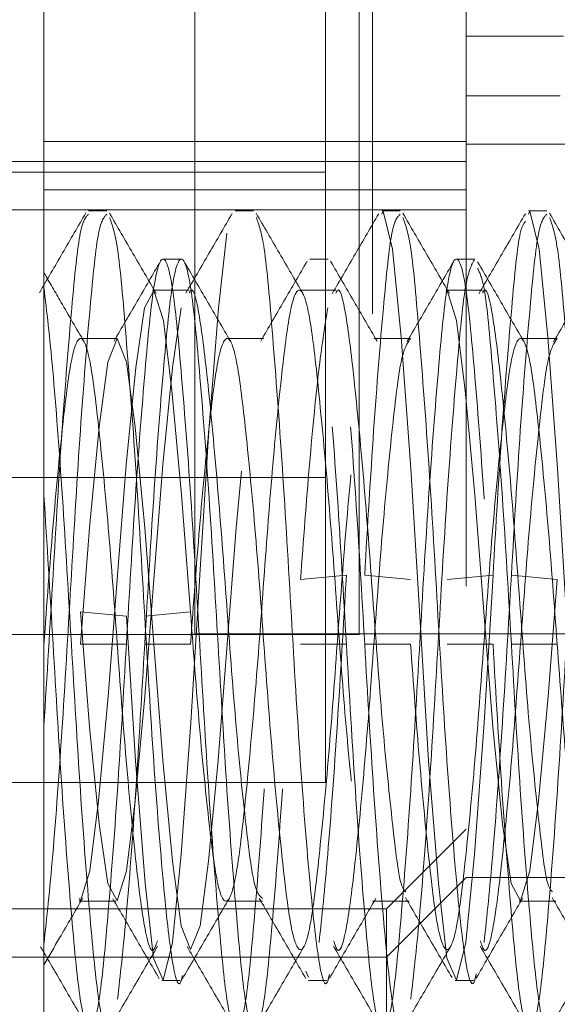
# Paper-space layout '2' of a CAD drawing. Header units: inches. Extents: x 1 to 109, y 1 to 85.
# Tile 70 of 134: x 88.1358 to 88.2313, y 24.6935 to 24.8682. Entities that reach past the tile are written whole.
import ezdxf

# ---------------------------------------------------------------- set-up
doc = ezdxf.new("R2010")
doc.units = ezdxf.units.IN
doc.header["$MEASUREMENT"] = 0
doc.linetypes.add('HIDDEN', pattern=[0.075, 0.05, -0.025])

psp = doc.layouts.new('2')

# ---------------------------------------------------------------- linework, layer by layer
at = {"color": 7, "linetype": 'HIDDEN', "lineweight": 0, "ltscale": 5}
for p, q in [((88.19844, 19.94099), (88.19844, 29.14265)), ((88.21511, 29.14265), (88.21511, 19.94099)), ((88.19011, 24.84115), (88.19011, 25.1699)), ((88.14011, 24.76599), (88.14011, 24.97432)), ((88.16693, 24.9259), (88.16693, 24.75924)), ((88.23236, 24.86532), (88.21511, 24.86532)), ((88.23177, 24.85474), (88.21511, 24.85474)), ((88.21511, 24.84661), (88.14011, 24.84661)), ((88.27736, 24.84615), (88.21511, 24.84615)), ((88.21511, 24.84307), (88.11094, 24.84307)), ((87.68177, 24.84115), (88.19011, 24.84115)), ((88.19011, 24.84115), (88.19011, 24.78699)), ((88.21511, 24.83803), (88.14011, 24.83803)), ((88.21511, 24.83449), (88.11094, 24.83449)), ((88.15128, 24.83432), (88.14802, 24.83432)), ((88.17732, 24.83432), (88.17406, 24.83432)), ((88.20336, 24.83432), (88.20011, 24.83432)), ((88.2294, 24.83432), (88.22615, 24.83432)), ((88.16452, 24.82574), (88.16127, 24.82574)), ((88.19056, 24.82574), (88.18731, 24.82574)), ((88.2166, 24.82574), (88.21335, 24.82574)), ((88.16593, 24.82022), (88.15942, 24.82022)), ((88.19197, 24.82022), (88.18546, 24.82022)), ((88.21801, 24.82022), (88.2115, 24.82022)), ((88.15313, 24.81164), (88.14662, 24.81164)), ((88.17917, 24.81164), (88.17266, 24.81164)), ((88.20521, 24.81164), (88.1987, 24.81164)), ((88.23125, 24.81164), (88.22474, 24.81164)), ((88.19011, 24.78699), (87.68177, 24.78699)), ((88.19011, 24.78699), (88.19011, 24.73282)), ((88.19382, 24.76962), (88.18568, 24.76887)), ((88.20521, 24.76887), (88.19707, 24.76962)), ((88.21986, 24.76962), (88.21172, 24.76887)), ((88.23125, 24.76887), (88.22312, 24.76962)), ((88.14011, 24.55765), (88.14011, 24.76599)), ((88.15476, 24.76235), (88.14662, 24.7631)), ((88.16615, 24.7631), (88.15801, 24.76235)), ((88.16693, 24.75924), (88.33359, 24.75924)), ((88.15476, 24.7574), (88.14662, 24.7574)), ((88.16615, 24.7574), (88.15801, 24.7574)), ((88.19382, 24.7574), (88.18568, 24.7574)), ((88.20521, 24.7574), (88.19707, 24.7574)), ((88.21986, 24.7574), (88.21172, 24.7574)), ((88.23125, 24.7574), (88.22312, 24.7574)), ((88.19011, 24.73282), (87.68177, 24.73282)), ((88.19011, 24.36615), (88.19011, 24.73282)), ((88.21511, 24.72457), (88.20094, 24.7104)), ((88.21511, 24.71599), (88.20094, 24.70182)), ((88.27736, 24.71599), (88.21511, 24.71599)), ((88.20094, 24.7104), (88.04011, 24.7104)), ((88.14639, 24.71175), (88.1529, 24.71175)), ((88.17244, 24.71175), (88.17895, 24.71175)), ((88.19848, 24.71175), (88.20499, 24.71175)), ((88.20094, 24.65374), (88.20094, 24.7104)), ((88.22452, 24.71175), (88.23103, 24.71175)), ((88.20094, 24.70182), (88.04011, 24.70182)), ((88.18663, 24.69933), (88.18708, 24.69827)), ((88.16104, 24.69765), (88.1643, 24.69765)), ((88.18708, 24.69765), (88.19034, 24.69765)), ((88.21313, 24.69765), (88.21638, 24.69765))]:
    psp.add_line(p, q, dxfattribs=at)
at = {"color": 7, "linetype": 'Continuous', "lineweight": 15, "ltscale": 5}
for p, q in [((88.19609, 24.75907), (88.19609, 24.92574)), ((88.02943, 24.75907), (88.19609, 24.75907))]:
    psp.add_line(p, q, dxfattribs=at)
at = {"color": 7, "linetype": 'HIDDEN', "lineweight": 0, "ltscale": 5, "flags": 128}
for points in [[(88.20011, 24.8337), (88.20033, 24.83422), (88.20201, 24.82752), (88.20353, 24.8119), (88.20525, 24.78855), (88.20684, 24.76235), (88.20843, 24.73669), (88.21015, 24.71495), (88.21167, 24.70164), (88.21335, 24.69775), (88.21503, 24.70445), (88.21655, 24.72008), (88.21827, 24.74342), (88.21986, 24.76962), (88.21986, 24.76962)], [(88.22615, 24.8337), (88.22637, 24.83422), (88.22805, 24.82752), (88.22957, 24.8119), (88.23129, 24.78855), (88.23288, 24.76235), (88.23447, 24.73669), (88.23619, 24.71495), (88.23771, 24.70164), (88.23939, 24.69775), (88.24107, 24.70445), (88.24259, 24.72008), (88.24431, 24.74342), (88.2459, 24.76962), (88.2459, 24.76962)], [(88.15476, 24.76235), (88.15635, 24.73669), (88.15807, 24.71495), (88.15959, 24.70164), (88.16127, 24.69775), (88.16294, 24.70445), (88.16446, 24.72008), (88.16619, 24.74342), (88.16778, 24.76962), (88.16937, 24.79528), (88.17109, 24.81702), (88.17261, 24.83033), (88.17261, 24.83033)], [(88.14639, 24.71224), (88.14662, 24.71182), (88.14829, 24.71715), (88.14982, 24.72955), (88.15154, 24.74807), (88.15313, 24.76887), (88.15472, 24.78924), (88.15644, 24.80649), (88.15796, 24.81706), (88.15964, 24.82015), (88.16132, 24.81483), (88.16284, 24.80243), (88.16456, 24.7839), (88.16615, 24.7631), (88.16615, 24.7631)], [(88.2115, 24.81974), (88.21172, 24.82015), (88.2134, 24.81483), (88.21492, 24.80243), (88.21664, 24.7839), (88.21823, 24.7631), (88.21982, 24.74273), (88.22154, 24.72548), (88.22307, 24.71491), (88.22474, 24.71182), (88.22642, 24.71715), (88.22794, 24.72955), (88.22966, 24.74807), (88.23125, 24.76887), (88.23125, 24.76887)], [(88.14662, 24.7631), (88.14821, 24.74273), (88.14993, 24.72548), (88.15145, 24.71491), (88.15313, 24.71182), (88.1548, 24.71715), (88.15633, 24.72955), (88.15805, 24.74807), (88.15964, 24.76887), (88.16123, 24.78924), (88.16295, 24.80649), (88.16447, 24.81706), (88.16447, 24.81706)], [(88.14662, 24.7574), (88.14821, 24.77801), (88.14993, 24.79593), (88.15145, 24.80743), (88.15313, 24.81164), (88.1548, 24.80743), (88.15633, 24.79593), (88.15805, 24.77801), (88.15964, 24.7574), (88.16123, 24.73679), (88.16295, 24.71888), (88.16447, 24.70738), (88.16615, 24.70316), (88.16783, 24.70738), (88.16935, 24.71888), (88.17107, 24.73679), (88.17266, 24.7574), (88.17425, 24.77801), (88.17597, 24.79593), (88.17749, 24.80743), (88.17917, 24.81164), (88.17917, 24.81164)]]:
    psp.add_lwpolyline(points, dxfattribs=at)
at = {"color": 7, "linetype": 'HIDDEN', "lineweight": 0, "ltscale": 5}
for points, knots in [([(88.14756, 24.83394), (88.14618, 24.83157), (88.14343, 24.82684), (88.14068, 24.8221), (88.1393, 24.81974)], [0, 0, 0, 0, 0.5003291, 1, 1, 1, 1]), ([(88.14011, 24.74288), (88.14065, 24.75177), (88.14173, 24.76936), (88.1433, 24.79635), (88.14508, 24.81792), (88.14648, 24.83205), (88.14753, 24.83317), (88.14802, 24.8337)], [0, 0, 0, 0, 0.207801, 0.41125, 0.620053, 0.820578, 1, 1, 1, 1]), ([(88.14011, 24.70409), (88.14062, 24.70887), (88.14164, 24.71846), (88.14342, 24.74272), (88.14499, 24.76967), (88.14656, 24.79632), (88.14833, 24.81792), (88.14973, 24.83205), (88.15078, 24.83317), (88.15128, 24.8337)], [0, 0, 0, 0, 0.146557, 0.29451, 0.438668, 0.582827, 0.730779, 0.872867, 1, 1, 1, 1]), ([(88.16005, 24.81964), (88.15867, 24.822), (88.15591, 24.82674), (88.15315, 24.83149), (88.15177, 24.83386)], [0, 0, 0, 0, 0.49961, 1, 1, 1, 1]), ([(88.15177, 24.83313), (88.15225, 24.8318), (88.15328, 24.82894), (88.15467, 24.81264), (88.15644, 24.78939), (88.15749, 24.77128), (88.15801, 24.76235)], [0, 0, 0, 0, 0.220283, 0.475438, 0.741125, 1, 1, 1, 1]), ([(88.17355, 24.83385), (88.17217, 24.83148), (88.16943, 24.82675), (88.16667, 24.82202), (88.1653, 24.81966)], [0, 0, 0, 0, 0.500306, 1, 1, 1, 1]), ([(88.18607, 24.81967), (88.18469, 24.82203), (88.18193, 24.82677), (88.17918, 24.83151), (88.1778, 24.83388)], [0, 0, 0, 0, 0.499645, 1, 1, 1, 1]), ([(88.17781, 24.83317), (88.17829, 24.83184), (88.17932, 24.82897), (88.18071, 24.81264), (88.18248, 24.78942), (88.18405, 24.76223), (88.18562, 24.73575), (88.1874, 24.7137), (88.18886, 24.70049), (88.19009, 24.69558), (88.19073, 24.69838), (88.19081, 24.69875)], [0, 0, 0, 0, 0.1065554, 0.2289889, 0.3564761, 0.4806945, 0.6049129, 0.7324001, 0.8548336, 0.9812125, 1, 1, 1, 1]), ([(88.19956, 24.83378), (88.19818, 24.83141), (88.19543, 24.82667), (88.19267, 24.82194), (88.1913, 24.81958)], [0, 0, 0, 0, 0.500349, 1, 1, 1, 1]), ([(88.19707, 24.76962), (88.19759, 24.77845), (88.19864, 24.79633), (88.20042, 24.81792), (88.20182, 24.83205), (88.20287, 24.83317), (88.20336, 24.8337)], [0, 0, 0, 0, 0.256816, 0.520389, 0.773515, 1, 1, 1, 1]), ([(88.21213, 24.81964), (88.21075, 24.822), (88.20799, 24.82674), (88.20524, 24.83149), (88.20386, 24.83386)], [0, 0, 0, 0, 0.49961, 1, 1, 1, 1]), ([(88.20386, 24.83313), (88.20434, 24.8318), (88.20537, 24.82894), (88.20675, 24.81264), (88.20852, 24.78942), (88.21009, 24.76223), (88.21166, 24.73575), (88.21344, 24.71371), (88.2149, 24.70048), (88.21614, 24.69558), (88.21679, 24.69844), (88.21688, 24.69885)], [0, 0, 0, 0, 0.105591, 0.2278978, 0.355253, 0.4793429, 0.6034328, 0.730788, 0.8530949, 0.9793429, 1, 1, 1, 1]), ([(88.2256, 24.83378), (88.22422, 24.83141), (88.22147, 24.82667), (88.21871, 24.82194), (88.21734, 24.81958)], [0, 0, 0, 0, 0.500349, 1, 1, 1, 1]), ([(88.22312, 24.76962), (88.22363, 24.77845), (88.22469, 24.79633), (88.22646, 24.81792), (88.22786, 24.83205), (88.22891, 24.83317), (88.2294, 24.8337)], [0, 0, 0, 0, 0.2568157, 0.5203892, 0.7735146, 1, 1, 1, 1]), ([(88.23817, 24.81964), (88.23679, 24.822), (88.23403, 24.82674), (88.23128, 24.83149), (88.2299, 24.83386)], [0, 0, 0, 0, 0.49961, 1, 1, 1, 1]), ([(88.2299, 24.83313), (88.23038, 24.8318), (88.23141, 24.82894), (88.23279, 24.81264), (88.23457, 24.78942), (88.23614, 24.76223), (88.23771, 24.73575), (88.23948, 24.71371), (88.24094, 24.70048), (88.24218, 24.69558), (88.24283, 24.69844), (88.24292, 24.69885)], [0, 0, 0, 0, 0.105591, 0.227898, 0.355253, 0.479343, 0.603433, 0.730788, 0.853095, 0.979343, 1, 1, 1, 1]), ([(88.21986, 24.76962), (88.22038, 24.77846), (88.22143, 24.79637), (88.22321, 24.81778), (88.22444, 24.83087), (88.2253, 24.83203), (88.2256, 24.83244)], [0, 0, 0, 0, 0.280533, 0.568447, 0.844949, 1, 1, 1, 1]), ([(88.15476, 24.7574), (88.15527, 24.76628), (88.15633, 24.78427), (88.1581, 24.80695), (88.15957, 24.82216), (88.16127, 24.82755), (88.16297, 24.82216), (88.16443, 24.80695), (88.16621, 24.78427), (88.16778, 24.7574), (88.16935, 24.73053), (88.17112, 24.70786), (88.17259, 24.69265), (88.17429, 24.68725), (88.17599, 24.69265), (88.17745, 24.70786), (88.17923, 24.73053), (88.1808, 24.7574), (88.18237, 24.78427), (88.18414, 24.80695), (88.18561, 24.82216), (88.18731, 24.82755), (88.18901, 24.82216), (88.19048, 24.80695), (88.19225, 24.78427), (88.1933, 24.76628), (88.19382, 24.7574)], [0, 0, 0, 0, 0.041363, 0.083815, 0.124584, 0.166667, 0.208749, 0.249518, 0.29197, 0.333333, 0.374697, 0.417148, 0.457917, 0.5, 0.542083, 0.582852, 0.625303, 0.666667, 0.70803, 0.750482, 0.791251, 0.833333, 0.875416, 0.916185, 0.958637, 1, 1, 1, 1]), ([(88.15801, 24.7574), (88.15853, 24.76628), (88.15958, 24.78427), (88.16135, 24.80695), (88.16282, 24.82216), (88.16452, 24.82755), (88.16622, 24.82216), (88.16769, 24.80695), (88.16946, 24.78427), (88.17103, 24.7574), (88.1726, 24.73053), (88.17437, 24.70786), (88.17584, 24.69265), (88.17754, 24.68725), (88.17924, 24.69265), (88.18071, 24.70786), (88.18248, 24.73053), (88.18405, 24.7574), (88.18562, 24.78427), (88.1874, 24.80695), (88.18886, 24.82216), (88.19056, 24.82755), (88.19226, 24.82216), (88.19373, 24.80695), (88.1955, 24.78427), (88.19655, 24.76628), (88.19707, 24.7574)], [0, 0, 0, 0, 0.041363, 0.083815, 0.124584, 0.166667, 0.208749, 0.249518, 0.29197, 0.333333, 0.374697, 0.417148, 0.457917, 0.5, 0.542083, 0.582852, 0.625303, 0.666667, 0.70803, 0.750482, 0.791251, 0.833333, 0.875416, 0.916185, 0.958637, 1, 1, 1, 1]), ([(88.19382, 24.7574), (88.19434, 24.74852), (88.19539, 24.73053), (88.19716, 24.70786), (88.19863, 24.69265), (88.20033, 24.68725), (88.20203, 24.69265), (88.2035, 24.70786), (88.20527, 24.73053), (88.20684, 24.7574), (88.20841, 24.78427), (88.21018, 24.80695), (88.21165, 24.82216), (88.21335, 24.82755), (88.21505, 24.82216), (88.21652, 24.80695), (88.21829, 24.78427), (88.21934, 24.76628), (88.21986, 24.7574)], [0, 0, 0, 0, 0.062045, 0.125723, 0.186876, 0.25, 0.313124, 0.374277, 0.437955, 0.5, 0.562045, 0.625723, 0.686876, 0.75, 0.813124, 0.874277, 0.937955, 1, 1, 1, 1]), ([(88.20526, 24.69437), (88.20575, 24.69866), (88.20676, 24.70742), (88.20852, 24.73065), (88.2101, 24.75736), (88.21166, 24.78431), (88.21344, 24.80682), (88.21491, 24.82263), (88.21603, 24.82469), (88.2166, 24.82574)], [0, 0, 0, 0, 0.139979, 0.285736, 0.427755, 0.569775, 0.715532, 0.85551, 1, 1, 1, 1]), ([(88.21986, 24.7574), (88.22038, 24.74852), (88.22143, 24.73053), (88.2232, 24.70786), (88.22467, 24.69265), (88.22637, 24.68725), (88.22807, 24.69265), (88.22954, 24.70786), (88.23131, 24.73053), (88.23288, 24.7574), (88.23445, 24.78427), (88.23622, 24.80695), (88.23769, 24.82216), (88.23939, 24.82755), (88.24109, 24.82216), (88.24256, 24.80695), (88.24433, 24.78427), (88.24538, 24.76628), (88.2459, 24.7574)], [0, 0, 0, 0, 0.062045, 0.125723, 0.186876, 0.25, 0.313124, 0.374277, 0.437955, 0.5, 0.562045, 0.625723, 0.686876, 0.75, 0.813124, 0.874277, 0.937955, 1, 1, 1, 1]), ([(88.16081, 24.82535), (88.15943, 24.82299), (88.15669, 24.81826), (88.15394, 24.81354), (88.15256, 24.81118)], [0, 0, 0, 0, 0.50024, 1, 1, 1, 1]), ([(88.17322, 24.81118), (88.17185, 24.81354), (88.16909, 24.81828), (88.16634, 24.82301), (88.16496, 24.82538)], [0, 0, 0, 0, 0.499656, 1, 1, 1, 1]), ([(88.18687, 24.82538), (88.18549, 24.82301), (88.18274, 24.81828), (88.17998, 24.81354), (88.1786, 24.81118)], [0, 0, 0, 0, 0.500344, 1, 1, 1, 1]), ([(88.19926, 24.81118), (88.19789, 24.81354), (88.19514, 24.81826), (88.1924, 24.82299), (88.19102, 24.82535)], [0, 0, 0, 0, 0.49976, 1, 1, 1, 1]), ([(88.21282, 24.82523), (88.21145, 24.82286), (88.20869, 24.81812), (88.20593, 24.81338), (88.20455, 24.81102)], [0, 0, 0, 0, 0.500374, 1, 1, 1, 1]), ([(88.2254, 24.81102), (88.22402, 24.81338), (88.22126, 24.81812), (88.21851, 24.82286), (88.21713, 24.82523)], [0, 0, 0, 0, 0.499626, 1, 1, 1, 1]), ([(88.21713, 24.82407), (88.21752, 24.82327), (88.21847, 24.82133), (88.21977, 24.8067), (88.22155, 24.78433), (88.2226, 24.7663), (88.22312, 24.7574)], [0, 0, 0, 0, 0.188311, 0.453929, 0.73051, 1, 1, 1, 1]), ([(88.23886, 24.82523), (88.23749, 24.82286), (88.23473, 24.81812), (88.23197, 24.81338), (88.2306, 24.81102)], [0, 0, 0, 0, 0.500374, 1, 1, 1, 1]), ([(88.14727, 24.81102), (88.1459, 24.81338), (88.14351, 24.81748), (88.14113, 24.82158), (88.14012, 24.82332)], [0, 0, 0, 0, 0.577401, 1, 1, 1, 1]), ([(88.14011, 24.82075), (88.14062, 24.81639), (88.14164, 24.80764), (88.14342, 24.78415), (88.14499, 24.75743), (88.14656, 24.73056), (88.14833, 24.70773), (88.1498, 24.6931), (88.15112, 24.68725), (88.15185, 24.69006), (88.15203, 24.69073)], [0, 0, 0, 0, 0.137552, 0.276414, 0.411715, 0.547017, 0.685878, 0.819235, 0.95689, 1, 1, 1, 1]), ([(88.16593, 24.81974), (88.166, 24.81989), (88.16663, 24.82123), (88.16785, 24.81568), (88.16932, 24.8033), (88.17109, 24.78451), (88.17266, 24.76304), (88.17423, 24.74191), (88.176, 24.72476), (88.1774, 24.71355), (88.17845, 24.71266), (88.17895, 24.71224)], [0, 0, 0, 0, 0.0168141, 0.1430675, 0.2653626, 0.3927284, 0.5168141, 0.6408998, 0.7682656, 0.8905606, 1, 1, 1, 1]), ([(88.16615, 24.7631), (88.16667, 24.7561), (88.16772, 24.74193), (88.16949, 24.72463), (88.17096, 24.71352), (88.17266, 24.71039), (88.17436, 24.71579), (88.17583, 24.72881), (88.1776, 24.74743), (88.17917, 24.76895), (88.18074, 24.79002), (88.18251, 24.80735), (88.18398, 24.81845), (88.18568, 24.82159), (88.18738, 24.81618), (88.18885, 24.80316), (88.19062, 24.78454), (88.19219, 24.76302), (88.19376, 24.74195), (88.19553, 24.72462), (88.197, 24.71353), (88.1987, 24.71039), (88.2004, 24.71579), (88.20187, 24.72881), (88.20364, 24.74745), (88.20469, 24.76179), (88.20521, 24.76887)], [0, 0, 0, 0, 0.041362, 0.083817, 0.124582, 0.166667, 0.208751, 0.249516, 0.291971, 0.333333, 0.374695, 0.417151, 0.457916, 0.5, 0.542084, 0.582849, 0.625305, 0.666667, 0.708029, 0.750484, 0.791249, 0.833333, 0.875418, 0.916183, 0.958638, 1, 1, 1, 1]), ([(88.19197, 24.81974), (88.19204, 24.81989), (88.19267, 24.82123), (88.19389, 24.81568), (88.19536, 24.8033), (88.19713, 24.7845), (88.1987, 24.76305), (88.20027, 24.74187), (88.20205, 24.7249), (88.20325, 24.71465), (88.20407, 24.71372), (88.20435, 24.71341)], [0, 0, 0, 0, 0.017664, 0.150298, 0.278773, 0.412576, 0.542932, 0.673289, 0.807091, 0.935567, 1, 1, 1, 1]), ([(88.21801, 24.81974), (88.21808, 24.81989), (88.21872, 24.82123), (88.21994, 24.81568), (88.2214, 24.8033), (88.22317, 24.7845), (88.22474, 24.76305), (88.22631, 24.74187), (88.22809, 24.7249), (88.22929, 24.71465), (88.23012, 24.71372), (88.23039, 24.71341)], [0, 0, 0, 0, 0.017664, 0.150298, 0.278773, 0.412576, 0.542932, 0.673289, 0.807091, 0.935567, 1, 1, 1, 1]), ([(88.18568, 24.76887), (88.1862, 24.77584), (88.18725, 24.78995), (88.18901, 24.8077), (88.19002, 24.81398), (88.19051, 24.81706)], [0, 0, 0, 0, 0.332005, 0.672786, 1, 1, 1, 1]), ([(88.14011, 24.7574), (88.14063, 24.76445), (88.14168, 24.77873), (88.14345, 24.79673), (88.14492, 24.8088), (88.14662, 24.81308), (88.14832, 24.8088), (88.14979, 24.79673), (88.15156, 24.77873), (88.15313, 24.7574), (88.1547, 24.7361), (88.15647, 24.71799), (88.15794, 24.70633), (88.15929, 24.7017), (88.16005, 24.70408), (88.16026, 24.70471)], [0, 0, 0, 0, 0.080237, 0.162595, 0.241675, 0.323313, 0.404952, 0.484032, 0.56639, 0.646627, 0.726864, 0.809222, 0.888301, 0.96994, 1, 1, 1, 1]), ([(88.16615, 24.7574), (88.16667, 24.76445), (88.16772, 24.77873), (88.16949, 24.79673), (88.17096, 24.8088), (88.17266, 24.81308), (88.17436, 24.8088), (88.17583, 24.79673), (88.1776, 24.77873), (88.17917, 24.7574), (88.18074, 24.73608), (88.18251, 24.71808), (88.18398, 24.706), (88.18568, 24.70172), (88.18738, 24.706), (88.18885, 24.71808), (88.19062, 24.73608), (88.19219, 24.7574), (88.19376, 24.77873), (88.19553, 24.79673), (88.197, 24.8088), (88.1987, 24.81308), (88.2004, 24.8088), (88.20187, 24.79673), (88.20364, 24.77873), (88.20469, 24.76445), (88.20521, 24.7574)], [0, 0, 0, 0, 0.041362, 0.083817, 0.124582, 0.166667, 0.208751, 0.249516, 0.291971, 0.333333, 0.374695, 0.417151, 0.457916, 0.5, 0.542084, 0.582849, 0.625305, 0.666667, 0.708029, 0.750484, 0.791249, 0.833333, 0.875418, 0.916183, 0.958638, 1, 1, 1, 1]), ([(88.19157, 24.70471), (88.19178, 24.70408), (88.19254, 24.7017), (88.19389, 24.70633), (88.19536, 24.71799), (88.19713, 24.7361), (88.1987, 24.75739), (88.20027, 24.77876), (88.20204, 24.79662), (88.20351, 24.80918), (88.20464, 24.81081), (88.20521, 24.81164)], [0, 0, 0, 0, 0.044422, 0.165067, 0.281929, 0.403637, 0.522211, 0.640784, 0.762492, 0.879355, 1, 1, 1, 1]), ([(88.20521, 24.7574), (88.20573, 24.75036), (88.20678, 24.73608), (88.20855, 24.71808), (88.21002, 24.706), (88.21172, 24.70172), (88.21342, 24.706), (88.21489, 24.71808), (88.21666, 24.73608), (88.21823, 24.7574), (88.2198, 24.77873), (88.22158, 24.79673), (88.22304, 24.8088), (88.22474, 24.81308), (88.22644, 24.8088), (88.22791, 24.79673), (88.22968, 24.77873), (88.23073, 24.76445), (88.23125, 24.7574)], [0, 0, 0, 0, 0.062043, 0.125726, 0.186873, 0.25, 0.313127, 0.374274, 0.437957, 0.5, 0.562043, 0.625726, 0.686873, 0.75, 0.813127, 0.874274, 0.937957, 1, 1, 1, 1]), ([(88.21761, 24.70471), (88.21782, 24.70408), (88.21858, 24.7017), (88.21994, 24.70633), (88.2214, 24.71799), (88.22317, 24.7361), (88.22474, 24.75739), (88.22631, 24.77876), (88.22809, 24.79662), (88.22955, 24.80918), (88.23068, 24.81081), (88.23125, 24.81164)], [0, 0, 0, 0, 0.044422, 0.165067, 0.281929, 0.403637, 0.522211, 0.640784, 0.762492, 0.879355, 1, 1, 1, 1]), ([(88.23125, 24.7574), (88.23177, 24.75036), (88.23282, 24.73608), (88.2346, 24.71808), (88.23606, 24.706), (88.23776, 24.70172), (88.23946, 24.706), (88.24093, 24.71808), (88.2427, 24.73608), (88.24427, 24.7574), (88.24584, 24.77873), (88.24762, 24.79673), (88.24909, 24.8088), (88.25078, 24.81308), (88.25248, 24.8088), (88.25395, 24.79673), (88.25572, 24.77873), (88.25678, 24.76445), (88.25729, 24.7574)], [0, 0, 0, 0, 0.062043, 0.125726, 0.186873, 0.25, 0.313127, 0.374274, 0.437957, 0.5, 0.562043, 0.625726, 0.686873, 0.75, 0.813127, 0.874274, 0.937957, 1, 1, 1, 1]), ([(88.14011, 24.7839), (88.14065, 24.77513), (88.14173, 24.75778), (88.1433, 24.73048), (88.14508, 24.70787), (88.14655, 24.69264), (88.14825, 24.68725), (88.14994, 24.69265), (88.15141, 24.70786), (88.15319, 24.73053), (88.15424, 24.74852), (88.15476, 24.7574)], [0, 0, 0, 0, 0.1124871, 0.2226185, 0.3356478, 0.4441967, 0.5562435, 0.6682903, 0.7768392, 0.8898686, 1, 1, 1, 1]), ([(88.18898, 24.70445), (88.18948, 24.70914), (88.19049, 24.71872), (88.19224, 24.74274), (88.1933, 24.76074), (88.19382, 24.76962)], [0, 0, 0, 0, 0.327241, 0.667989, 1, 1, 1, 1]), ([(88.21828, 24.70445), (88.21878, 24.70914), (88.21978, 24.71872), (88.22154, 24.74274), (88.2226, 24.76074), (88.22312, 24.76962)], [0, 0, 0, 0, 0.327241, 0.667989, 1, 1, 1, 1]), ([(88.15801, 24.76235), (88.15853, 24.75355), (88.15958, 24.73572), (88.16136, 24.7137), (88.16282, 24.70052), (88.16403, 24.69557), (88.16466, 24.69826), (88.16472, 24.69855)], [0, 0, 0, 0, 0.240907, 0.488154, 0.7256, 0.970697, 1, 1, 1, 1]), ([(88.15318, 24.69437), (88.15367, 24.69866), (88.15468, 24.70742), (88.15644, 24.73064), (88.15749, 24.74856), (88.15801, 24.7574)], [0, 0, 0, 0, 0.327241, 0.667989, 1, 1, 1, 1]), ([(88.19707, 24.7574), (88.19759, 24.74853), (88.19864, 24.73057), (88.20042, 24.70773), (88.20188, 24.6931), (88.2032, 24.68725), (88.20393, 24.69006), (88.20411, 24.69073)], [0, 0, 0, 0, 0.229993, 0.466038, 0.692726, 0.926719, 1, 1, 1, 1]), ([(88.22312, 24.7574), (88.22363, 24.74853), (88.22469, 24.73057), (88.22646, 24.70773), (88.22792, 24.6931), (88.22924, 24.68725), (88.22998, 24.69006), (88.23015, 24.69073)], [0, 0, 0, 0, 0.229993, 0.466038, 0.692726, 0.926719, 1, 1, 1, 1]), ([(88.14012, 24.70047), (88.14104, 24.70206), (88.14334, 24.70601), (88.14565, 24.70997), (88.14703, 24.71234)], [0, 0, 0, 0, 0.4011552, 1, 1, 1, 1]), ([(88.15235, 24.71218), (88.15373, 24.70982), (88.15648, 24.7051), (88.15922, 24.70037), (88.1606, 24.698)], [0, 0, 0, 0, 0.499743, 1, 1, 1, 1]), ([(88.16472, 24.69799), (88.1661, 24.70036), (88.16885, 24.70509), (88.1716, 24.70982), (88.17298, 24.71219)], [0, 0, 0, 0, 0.500325, 1, 1, 1, 1]), ([(88.17836, 24.71224), (88.17974, 24.70987), (88.1825, 24.70513), (88.18525, 24.7004), (88.18662, 24.69803)], [0, 0, 0, 0, 0.499646, 1, 1, 1, 1]), ([(88.19081, 24.69807), (88.19219, 24.70043), (88.19493, 24.70516), (88.19768, 24.70988), (88.19906, 24.71224)], [0, 0, 0, 0, 0.50025, 1, 1, 1, 1]), ([(88.20432, 24.71239), (88.20569, 24.71003), (88.20845, 24.7053), (88.2112, 24.70056), (88.21258, 24.69819)], [0, 0, 0, 0, 0.499651, 1, 1, 1, 1]), ([(88.21688, 24.69811), (88.21826, 24.70049), (88.22101, 24.70523), (88.22377, 24.70997), (88.22515, 24.71234)], [0, 0, 0, 0, 0.50039, 1, 1, 1, 1]), ([(88.23036, 24.71239), (88.23174, 24.71003), (88.23449, 24.7053), (88.23724, 24.70056), (88.23862, 24.69819)], [0, 0, 0, 0, 0.499651, 1, 1, 1, 1]), ([(88.13953, 24.70364), (88.14091, 24.70127), (88.14367, 24.69654), (88.14642, 24.69181), (88.14779, 24.68944)], [0, 0, 0, 0, 0.499681, 1, 1, 1, 1]), ([(88.15203, 24.68957), (88.1534, 24.69195), (88.15616, 24.69669), (88.15892, 24.70142), (88.1603, 24.70379)], [0, 0, 0, 0, 0.500374, 1, 1, 1, 1]), ([(88.16552, 24.70373), (88.1669, 24.70137), (88.16966, 24.69664), (88.17241, 24.6919), (88.17378, 24.68953)], [0, 0, 0, 0, 0.499666, 1, 1, 1, 1]), ([(88.17805, 24.68953), (88.17942, 24.6919), (88.18217, 24.69664), (88.18493, 24.70137), (88.18631, 24.70373)], [0, 0, 0, 0, 0.500334, 1, 1, 1, 1]), ([(88.19153, 24.70379), (88.19291, 24.70142), (88.19567, 24.69669), (88.19842, 24.69195), (88.1998, 24.68957)], [0, 0, 0, 0, 0.499626, 1, 1, 1, 1]), ([(88.20411, 24.68957), (88.20549, 24.69195), (88.20824, 24.69669), (88.211, 24.70142), (88.21238, 24.70379)], [0, 0, 0, 0, 0.500374, 1, 1, 1, 1]), ([(88.21758, 24.70379), (88.21895, 24.70142), (88.22171, 24.69669), (88.22447, 24.69195), (88.22584, 24.68957)], [0, 0, 0, 0, 0.499626, 1, 1, 1, 1]), ([(88.23015, 24.68957), (88.23153, 24.69195), (88.23428, 24.69669), (88.23704, 24.70142), (88.23842, 24.70379)], [0, 0, 0, 0, 0.500374, 1, 1, 1, 1])]:
    psp.add_open_spline(points, degree=3, knots=knots, dxfattribs=at)

doc.saveas('drawing.dxf')
